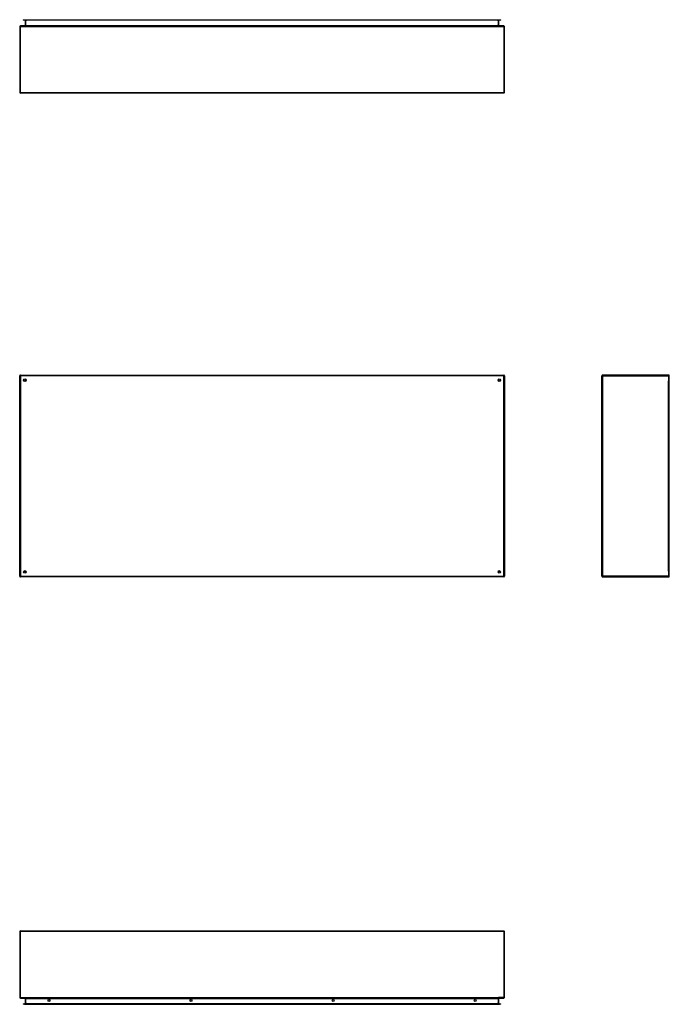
# Model space of a CAD drawing. Header units: inches. Extents: x 15 to 368, y 32 to 178.
# Tile 1 of 82: x 15 to 112, y 32 to 178. Entities that reach past the tile are written whole.
import ezdxf

# ---------------------------------------------------------------- set-up
doc = ezdxf.new("R2010")
doc.units = ezdxf.units.IN
doc.header["$MEASUREMENT"] = 0
doc.layers.add('Visible Edges(ANSI)', color=7, linetype='Continuous', lineweight=25)
doc.layers.add('Visible Tangent Edges(ANSI)', color=7, linetype='Continuous', lineweight=25)

msp = doc.modelspace()

# ---------------------------------------------------------------- linework, layer by layer
at = {"layer": 'Visible Edges(ANSI)'}
for p, q in [((87.37, 177.04), (15.57, 177.04)), ((15.98, 177.95), (16.18, 177.95)), ((15.98, 177.95), (15.98, 177.89)), ((16.18, 177.89), (15.98, 177.89)), ((16.18, 177.95), (86.76, 177.95)), ((86.76, 177.89), (16.18, 177.89)), ((16.27, 177.86), (16.27, 177.07)), ((86.67, 177.07), (86.67, 177.86)), ((86.76, 177.95), (86.96, 177.95)), ((86.96, 177.89), (86.76, 177.89)), ((86.96, 177.89), (86.96, 177.95)), ((15.47, 176.94), (15.47, 167.14)), ((87.47, 167.14), (87.47, 176.94)), ((87.37, 167.04), (15.57, 167.04)), ((15.47, 95.25), (15.47, 125.05)), ((15.57, 125.15), (87.37, 125.15)), ((87.47, 125.05), (87.47, 95.25)), ((101.97, 95.25), (101.97, 125.05)), ((111.87, 125.15), (102.07, 125.15)), ((111.97, 95.25), (111.97, 125.05)), ((16.34, 124.26), (16.34, 124.25)), ((16.38, 124.29), (16.37, 124.29)), ((86.57, 124.29), (86.56, 124.29)), ((86.6, 124.25), (86.6, 124.26)), ((87.37, 95.15), (15.57, 95.15)), ((16.34, 96.06), (16.34, 96.05)), ((16.37, 96.02), (16.38, 96.02)), ((86.56, 96.02), (86.57, 96.02)), ((86.6, 96.05), (86.6, 96.06)), ((102.07, 95.15), (111.87, 95.15)), ((15.47, 42.48), (15.47, 32.67)), ((15.57, 42.58), (87.37, 42.58)), ((87.47, 32.67), (87.47, 42.48)), ((15.57, 32.58), (87.37, 32.58)), ((16.27, 32.54), (16.27, 31.76)), ((86.67, 31.76), (86.67, 32.54)), ((15.98, 31.73), (16.18, 31.73)), ((15.98, 31.73), (15.98, 31.66)), ((16.18, 31.66), (15.98, 31.66)), ((86.76, 31.73), (16.18, 31.73)), ((16.18, 31.66), (86.76, 31.66)), ((86.76, 31.73), (86.96, 31.73)), ((86.96, 31.66), (86.76, 31.66)), ((86.96, 31.66), (86.96, 31.73))]:
    msp.add_line(p, q, dxfattribs=at)
for centre, radius in [((16.22, 124.4), 0.195), ((86.72, 124.4), 0.195), ((16.22, 95.9), 0.195), ((86.72, 95.9), 0.195), ((19.82, 32.22), 0.145), ((40.92, 32.22), 0.145), ((62.02, 32.22), 0.145), ((83.12, 32.22), 0.145)]:
    msp.add_circle(centre, radius, dxfattribs=at)
for centre, radius, start, end in [((15.57, 176.94), 0.099, 90, 180), ((16.24, 177.86), 0.031, 0, 90), ((16.24, 177.07), 0.031, 270, 0), ((86.7, 177.86), 0.031, 90, 180), ((86.7, 177.07), 0.031, 180, 270), ((87.37, 176.94), 0.099, 0, 90), ((15.57, 167.14), 0.099, 180, 270), ((87.37, 167.14), 0.099, 270, 0), ((15.57, 125.05), 0.099, 90, 180), ((87.37, 125.05), 0.099, 0, 90), ((102.07, 125.05), 0.099, 90, 180), ((111.87, 125.05), 0.099, 0, 90), ((16.37, 124.26), 0.031, 90, 180), ((86.57, 124.26), 0.031, 0, 90), ((15.57, 95.25), 0.099, 180, 270), ((16.37, 96.05), 0.031, 180, 270), ((86.57, 96.05), 0.031, 270, 0), ((87.37, 95.25), 0.099, 270, 0), ((102.07, 95.25), 0.099, 180, 270), ((111.87, 95.25), 0.099, 270, 0), ((15.57, 42.48), 0.099, 90, 180), ((87.37, 42.48), 0.099, 0, 90), ((15.57, 32.67), 0.099, 180, 270), ((16.24, 32.54), 0.031, 0, 90), ((86.7, 32.54), 0.031, 90, 180), ((87.37, 32.67), 0.099, 270, 0), ((16.24, 31.76), 0.031, 270, 0), ((86.7, 31.76), 0.031, 180, 270)]:
    msp.add_arc(centre, radius, start, end, dxfattribs=at)
at = {"layer": 'Visible Tangent Edges(ANSI)'}
for p, q in [((15.57, 176.94), (15.57, 177.04)), ((16.18, 177.89), (16.18, 177.95)), ((16.37, 177.86), (16.27, 177.86)), ((16.27, 177.07), (16.37, 177.07)), ((16.37, 177.89), (16.37, 177.86)), ((16.37, 177.07), (16.37, 177.86)), ((16.37, 177.86), (16.47, 177.86)), ((16.37, 177.07), (16.37, 177.04)), ((16.37, 177.07), (86.47, 177.07)), ((86.47, 177.86), (16.47, 177.86)), ((86.47, 177.86), (86.57, 177.86)), ((86.57, 177.07), (86.47, 177.07)), ((86.57, 177.89), (86.57, 177.86)), ((86.57, 177.86), (86.57, 177.07)), ((86.67, 177.86), (86.57, 177.86)), ((86.57, 177.07), (86.57, 177.04)), ((86.57, 177.07), (86.67, 177.07)), ((86.76, 177.95), (86.76, 177.89)), ((87.37, 177.04), (87.37, 176.94)), ((15.57, 176.94), (15.47, 176.94)), ((15.57, 167.14), (15.57, 176.94)), ((15.57, 176.94), (87.37, 176.94)), ((87.37, 176.94), (87.37, 167.14)), ((87.47, 176.94), (87.37, 176.94)), ((15.47, 167.14), (15.57, 167.14)), ((15.57, 167.04), (15.57, 167.14)), ((15.57, 167.14), (87.37, 167.14)), ((87.37, 167.14), (87.47, 167.14)), ((87.37, 167.14), (87.37, 167.04)), ((15.47, 125.05), (15.57, 125.05)), ((15.57, 125.05), (15.57, 125.15)), ((15.57, 125.05), (15.57, 95.25)), ((87.37, 125.05), (15.57, 125.05)), ((16.24, 124.39), (16.37, 124.29)), ((16.34, 124.26), (16.24, 124.39)), ((16.24, 124.39), (16.41, 124.39)), ((16.24, 124.39), (16.24, 124.28)), ((86.52, 124.39), (86.7, 124.39)), ((86.57, 124.29), (86.7, 124.39)), ((86.7, 124.39), (86.6, 124.26)), ((86.7, 124.28), (86.7, 124.39)), ((87.37, 125.15), (87.37, 125.05)), ((87.37, 125.05), (87.47, 125.05)), ((87.37, 95.25), (87.37, 125.05)), ((101.97, 125.05), (102.07, 125.05)), ((102.07, 125.15), (102.07, 125.05)), ((102.07, 125.05), (111.87, 125.05)), ((102.07, 125.05), (102.07, 95.25)), ((111.87, 125.05), (111.87, 125.15)), ((111.87, 125.05), (111.97, 125.05)), ((111.87, 125.05), (111.87, 124.28)), ((16.24, 124.21), (16.24, 124.28)), ((86.7, 124.28), (86.7, 124.21)), ((111.87, 96.03), (111.87, 124.28)), ((15.57, 95.25), (15.47, 95.25)), ((15.57, 95.25), (87.37, 95.25)), ((15.57, 95.15), (15.57, 95.25)), ((16.24, 96.03), (16.24, 96.1)), ((16.24, 95.92), (16.34, 96.05)), ((16.24, 96.03), (16.24, 95.92)), ((16.37, 96.02), (16.24, 95.92)), ((16.41, 95.92), (16.24, 95.92)), ((86.7, 95.92), (86.52, 95.92)), ((86.7, 95.92), (86.57, 96.02)), ((86.6, 96.05), (86.7, 95.92)), ((86.7, 96.1), (86.7, 96.03)), ((86.7, 95.92), (86.7, 96.03)), ((87.37, 95.25), (87.37, 95.15)), ((87.47, 95.25), (87.37, 95.25)), ((102.07, 95.25), (101.97, 95.25)), ((111.87, 95.25), (102.07, 95.25)), ((102.07, 95.25), (102.07, 95.15)), ((111.87, 96.03), (111.87, 95.25)), ((111.97, 95.25), (111.87, 95.25)), ((111.87, 95.15), (111.87, 95.25)), ((15.57, 42.48), (15.47, 42.48)), ((15.57, 42.48), (15.57, 42.58)), ((15.57, 32.67), (15.57, 42.48)), ((87.37, 42.48), (15.57, 42.48)), ((87.37, 42.58), (87.37, 42.48)), ((87.47, 42.48), (87.37, 42.48)), ((87.37, 42.48), (87.37, 32.67)), ((15.47, 32.67), (15.57, 32.67)), ((15.57, 32.58), (15.57, 32.67)), ((15.57, 32.67), (86.6, 32.67)), ((16.37, 32.54), (16.27, 32.54)), ((16.37, 32.54), (16.37, 32.58)), ((16.37, 31.76), (16.37, 32.54)), ((16.37, 32.54), (86.57, 32.54)), ((86.57, 32.54), (86.57, 32.58)), ((86.67, 32.54), (86.57, 32.54)), ((86.57, 32.54), (86.57, 31.76)), ((87.37, 32.67), (86.6, 32.67)), ((87.37, 32.67), (87.47, 32.67)), ((87.37, 32.67), (87.37, 32.58)), ((16.18, 31.66), (16.18, 31.73)), ((16.27, 31.76), (16.37, 31.76)), ((16.37, 31.73), (16.37, 31.76)), ((16.47, 31.76), (16.37, 31.76)), ((16.47, 31.76), (86.47, 31.76)), ((86.57, 31.76), (86.47, 31.76)), ((86.57, 31.76), (86.67, 31.76)), ((86.57, 31.73), (86.57, 31.76)), ((86.76, 31.73), (86.76, 31.66))]:
    msp.add_line(p, q, dxfattribs=at)

doc.saveas('drawing.dxf')
